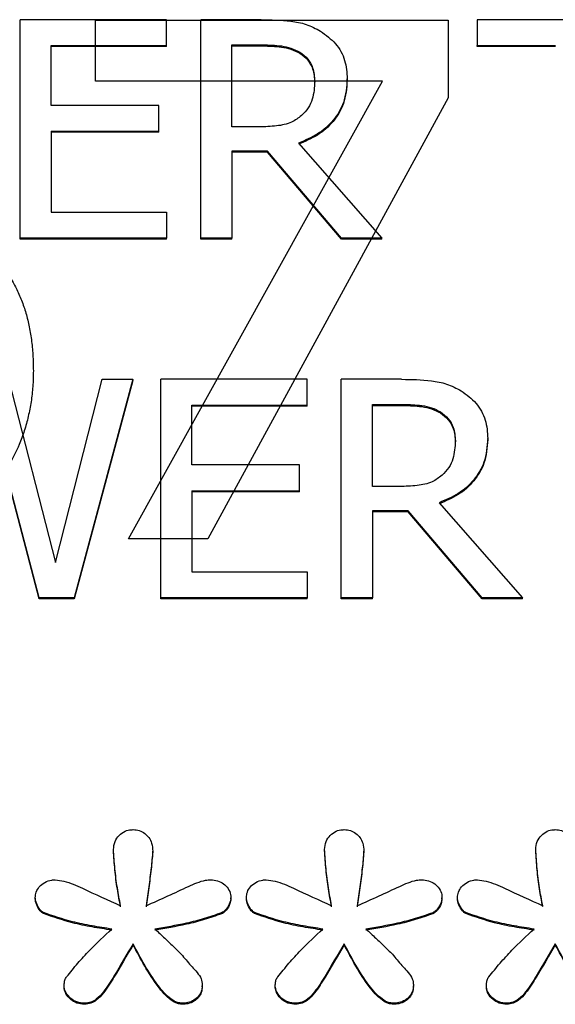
# Model space of a CAD drawing. Header units: inches. Extents: x 0.6 to 16.3, y 0.2 to 11.5.
# Tile 14 of 35: x 4.73 to 4.852, y 7.226 to 7.45. Entities that reach past the tile are written whole.
import ezdxf

# ---------------------------------------------------------------- set-up
doc = ezdxf.new("R2010")
doc.units = ezdxf.units.IN
doc.header["$MEASUREMENT"] = 0

msp = doc.modelspace()

# ---------------------------------------------------------------- linework, layer by layer
at = {"color": 7, "linetype": 'Continuous', "lineweight": 25}
for p, q in [((4.76372, 7.45042), (4.73035, 7.45042)), ((4.73035, 7.40063), (4.73035, 7.45042)), ((4.74752, 7.4503), (4.82789, 7.4503)), ((4.74752, 7.43641), (4.74752, 7.4503)), ((4.76372, 7.44453), (4.76372, 7.45042)), ((4.7715, 7.40063), (4.7715, 7.45042)), ((4.78524, 7.45042), (4.7715, 7.45042)), ((4.82789, 7.4503), (4.82789, 7.43258)), ((4.83447, 7.45042), (4.83447, 7.44453)), ((4.87734, 7.45042), (4.83447, 7.45042)), ((4.73744, 7.43089), (4.73744, 7.44453)), ((4.73744, 7.44453), (4.76372, 7.44453)), ((4.76372, 7.44429), (4.73744, 7.44429)), ((4.76372, 7.44429), (4.76372, 7.44453)), ((4.77859, 7.44469), (4.78563, 7.44469)), ((4.77859, 7.42596), (4.77859, 7.44469)), ((4.77859, 7.44445), (4.78563, 7.44445)), ((4.78563, 7.44469), (4.78563, 7.44445)), ((4.83447, 7.44453), (4.85236, 7.44453)), ((4.83447, 7.44429), (4.83447, 7.44453)), ((4.85236, 7.44429), (4.83447, 7.44429)), ((4.7941, 7.44299), (4.7941, 7.44275)), ((4.80486, 7.43666), (4.80486, 7.4369)), ((4.8129, 7.43641), (4.74752, 7.43641)), ((4.75501, 7.33205), (4.8129, 7.43641)), ((4.79747, 7.43614), (4.79747, 7.43637)), ((4.82789, 7.43258), (4.77308, 7.33205)), ((4.76195, 7.43089), (4.73744, 7.43089)), ((4.76195, 7.425), (4.76195, 7.43089)), ((4.78481, 7.42596), (4.77859, 7.42596)), ((4.73744, 7.425), (4.76195, 7.425)), ((4.73744, 7.425), (4.73744, 7.40652)), ((4.76195, 7.42476), (4.73744, 7.42476)), ((4.76195, 7.42476), (4.76195, 7.425)), ((4.7938, 7.42229), (4.81277, 7.40063)), ((4.78671, 7.42044), (4.77859, 7.42044)), ((4.77859, 7.42044), (4.77859, 7.40063)), ((4.78671, 7.4202), (4.77859, 7.4202)), ((4.78671, 7.4202), (4.78671, 7.42044)), ((4.80357, 7.40063), (4.78671, 7.42044)), ((4.80357, 7.40039), (4.78671, 7.4202)), ((4.73744, 7.40652), (4.76372, 7.40652)), ((4.76372, 7.40652), (4.76372, 7.40063)), ((4.73035, 7.40039), (4.73035, 7.40063)), ((4.76372, 7.40063), (4.73035, 7.40063)), ((4.76372, 7.40039), (4.76372, 7.40063)), ((4.77859, 7.40063), (4.7715, 7.40063)), ((4.7715, 7.40039), (4.7715, 7.40063)), ((4.77859, 7.40039), (4.77859, 7.40063)), ((4.80357, 7.40039), (4.80357, 7.40063)), ((4.81277, 7.40063), (4.80357, 7.40063)), ((4.81277, 7.40039), (4.81277, 7.40063)), ((4.76372, 7.40039), (4.73035, 7.40039)), ((4.77859, 7.40039), (4.7715, 7.40039)), ((4.81277, 7.40039), (4.80357, 7.40039)), ((4.72767, 7.36844), (4.73839, 7.32668)), ((4.73839, 7.32668), (4.74907, 7.36844)), ((4.75602, 7.36844), (4.74263, 7.31865)), ((4.75602, 7.3682), (4.74263, 7.31841)), ((4.74907, 7.36844), (4.75602, 7.36844)), ((4.75602, 7.3682), (4.75602, 7.36844)), ((4.76238, 7.31865), (4.76238, 7.36844)), ((4.79574, 7.36844), (4.76238, 7.36844)), ((4.79574, 7.36255), (4.79574, 7.36844)), ((4.80352, 7.31865), (4.80352, 7.36844)), ((4.81727, 7.36844), (4.80352, 7.36844)), ((4.76947, 7.34891), (4.76947, 7.36255)), ((4.76947, 7.36255), (4.79574, 7.36255)), ((4.79574, 7.36231), (4.79574, 7.36255)), ((4.81061, 7.36271), (4.81766, 7.36271)), ((4.81061, 7.34398), (4.81061, 7.36271)), ((4.81061, 7.36247), (4.81766, 7.36247)), ((4.81766, 7.36271), (4.81766, 7.36247)), ((4.79574, 7.36231), (4.76947, 7.36231)), ((4.82613, 7.36101), (4.82613, 7.36077)), ((4.73467, 7.31865), (4.72383, 7.35996)), ((4.73467, 7.31841), (4.72383, 7.35972)), ((4.8295, 7.35416), (4.8295, 7.3544)), ((4.83689, 7.35468), (4.83689, 7.35492)), ((4.79397, 7.34891), (4.76947, 7.34891)), ((4.79397, 7.34302), (4.79397, 7.34891)), ((4.76947, 7.34302), (4.79397, 7.34302)), ((4.76947, 7.34302), (4.76947, 7.32454)), ((4.79397, 7.34278), (4.76947, 7.34278)), ((4.79397, 7.34278), (4.79397, 7.34302)), ((4.81683, 7.34398), (4.81061, 7.34398)), ((4.82582, 7.34031), (4.8448, 7.31865)), ((4.81874, 7.33846), (4.81061, 7.33846)), ((4.81061, 7.33846), (4.81061, 7.31865)), ((4.81874, 7.33822), (4.81061, 7.33822)), ((4.83559, 7.31865), (4.81874, 7.33846)), ((4.81874, 7.33822), (4.81874, 7.33846)), ((4.83559, 7.31841), (4.81874, 7.33822)), ((4.77308, 7.33205), (4.75501, 7.33205)), ((4.76947, 7.32454), (4.79574, 7.32454)), ((4.79574, 7.32454), (4.79574, 7.31865)), ((4.73467, 7.31841), (4.73467, 7.31865)), ((4.74263, 7.31865), (4.73467, 7.31865)), ((4.74263, 7.31841), (4.73467, 7.31841)), ((4.74263, 7.31841), (4.74263, 7.31865)), ((4.79574, 7.31865), (4.76238, 7.31865)), ((4.76238, 7.31841), (4.76238, 7.31865)), ((4.79574, 7.31841), (4.76238, 7.31841)), ((4.79574, 7.31841), (4.79574, 7.31865)), ((4.81061, 7.31865), (4.80352, 7.31865)), ((4.80352, 7.31841), (4.80352, 7.31865)), ((4.81061, 7.31841), (4.80352, 7.31841)), ((4.81061, 7.31841), (4.81061, 7.31865)), ((4.8448, 7.31865), (4.83559, 7.31865)), ((4.83559, 7.31841), (4.83559, 7.31865)), ((4.8448, 7.31841), (4.83559, 7.31841)), ((4.8448, 7.31841), (4.8448, 7.31865)), ((4.75161, 7.26101), (4.75161, 7.26125)), ((4.76055, 7.26066), (4.76055, 7.2609)), ((4.79971, 7.26101), (4.79971, 7.26125)), ((4.80865, 7.26066), (4.80865, 7.2609)), ((4.84781, 7.26101), (4.84781, 7.26125)), ((4.7338, 7.25), (4.7338, 7.25024)), ((4.77836, 7.25), (4.77836, 7.25024)), ((4.7819, 7.25), (4.7819, 7.25024)), ((4.82646, 7.25), (4.82646, 7.25024)), ((4.83, 7.25), (4.83, 7.25024)), ((4.73566, 7.24664), (4.73566, 7.24688)), ((4.77625, 7.24658), (4.77625, 7.24682)), ((4.78376, 7.24664), (4.78376, 7.24688)), ((4.82435, 7.24658), (4.82435, 7.24682)), ((4.83186, 7.24664), (4.83186, 7.24688)), ((4.75608, 7.23951), (4.75608, 7.23975)), ((4.80418, 7.23951), (4.80418, 7.23975)), ((4.85228, 7.23951), (4.85228, 7.23975)), ((4.74038, 7.22995), (4.74038, 7.23019)), ((4.77184, 7.22995), (4.77184, 7.23019)), ((4.78847, 7.22995), (4.78847, 7.23019)), ((4.81994, 7.22995), (4.81994, 7.23019)), ((4.83657, 7.22995), (4.83657, 7.23019)), ((4.74503, 7.22595), (4.74503, 7.22619)), ((4.76725, 7.22595), (4.76725, 7.22619)), ((4.79313, 7.22595), (4.79313, 7.22619)), ((4.81535, 7.22595), (4.81535, 7.22619)), ((4.84123, 7.22595), (4.84123, 7.22619))]:
    msp.add_line(p, q, dxfattribs=at)
for points, knots in [([(4.78524, 7.45042), (4.78751, 7.45038), (4.79095, 7.45033), (4.79561, 7.44949), (4.79773, 7.44837), (4.79881, 7.44779)], [0, 0, 0, 0, 0.483407, 0.735045, 1, 1, 1, 1]), ([(4.79881, 7.44779), (4.80002, 7.44691), (4.80243, 7.44514), (4.8046, 7.44119), (4.80477, 7.43833), (4.80486, 7.4369)], [0, 0, 0, 0, 0.332483, 0.66621, 1, 1, 1, 1]), ([(4.78563, 7.44469), (4.78705, 7.44465), (4.7892, 7.4446), (4.79209, 7.44402), (4.79342, 7.44334), (4.7941, 7.44299)], [0, 0, 0, 0, 0.483708, 0.736482, 1, 1, 1, 1]), ([(4.78563, 7.44445), (4.78705, 7.44441), (4.7892, 7.44436), (4.79209, 7.44378), (4.79342, 7.4431), (4.7941, 7.44275)], [0, 0, 0, 0, 0.483708, 0.736482, 1, 1, 1, 1]), ([(4.7941, 7.44299), (4.79474, 7.44251), (4.79601, 7.44155), (4.79725, 7.43919), (4.79739, 7.4374), (4.79747, 7.43637)], [0, 0, 0, 0, 0.298018, 0.596766, 1, 1, 1, 1]), ([(4.7941, 7.44275), (4.79474, 7.44227), (4.79601, 7.44131), (4.79725, 7.43895), (4.79739, 7.43716), (4.79747, 7.43614)], [0, 0, 0, 0, 0.2980179, 0.5967661, 1, 1, 1, 1]), ([(4.80486, 7.4369), (4.80472, 7.43507), (4.80446, 7.43169), (4.80185, 7.42734), (4.79825, 7.42415), (4.79528, 7.42291), (4.7938, 7.42229)], [0, 0, 0, 0, 0.284906, 0.524908, 0.763987, 1, 1, 1, 1]), ([(4.80486, 7.43666), (4.80472, 7.43483), (4.80446, 7.43146), (4.80185, 7.4271), (4.79825, 7.42391), (4.79528, 7.42267), (4.7938, 7.42205)], [0, 0, 0, 0, 0.284906, 0.524908, 0.763987, 1, 1, 1, 1]), ([(4.79747, 7.43637), (4.79739, 7.43499), (4.79725, 7.4329), (4.79606, 7.43022), (4.795, 7.42912), (4.79445, 7.42855)], [0, 0, 0, 0, 0.481916, 0.732223, 1, 1, 1, 1]), ([(4.79445, 7.42855), (4.79372, 7.428), (4.79208, 7.42674), (4.78862, 7.4261), (4.78613, 7.42601), (4.78481, 7.42596)], [0, 0, 0, 0, 0.269382, 0.612222, 1, 1, 1, 1]), ([(4.7196, 7.40057), (4.72041, 7.39997), (4.72202, 7.39878), (4.72418, 7.39673), (4.72612, 7.39452), (4.72783, 7.39213), (4.72931, 7.38955), (4.73056, 7.38679), (4.73159, 7.38386), (4.73238, 7.38074), (4.73294, 7.37745), (4.73329, 7.37397), (4.73333, 7.3716), (4.73335, 7.37038)], [0, 0, 0, 0, 0.084833, 0.168632, 0.252186, 0.336291, 0.421728, 0.509241, 0.599523, 0.693207, 0.790858, 0.892977, 1, 1, 1, 1]), ([(4.73335, 7.37038), (4.73333, 7.36919), (4.73328, 7.36682), (4.73288, 7.36334), (4.73224, 7.35997), (4.73133, 7.3567), (4.72993, 7.35291), (4.72787, 7.34875), (4.725, 7.34437), (4.72262, 7.34189), (4.72145, 7.34068)], [0, 0, 0, 0, 0.110455, 0.217985, 0.323143, 0.426522, 0.528747, 0.693176, 0.849307, 1, 1, 1, 1]), ([(4.81727, 7.36844), (4.81953, 7.3684), (4.82298, 7.36835), (4.82763, 7.36751), (4.82975, 7.36639), (4.83084, 7.36581)], [0, 0, 0, 0, 0.483407, 0.735045, 1, 1, 1, 1]), ([(4.83084, 7.36581), (4.83204, 7.36493), (4.83446, 7.36316), (4.83662, 7.35921), (4.8368, 7.35635), (4.83689, 7.35492)], [0, 0, 0, 0, 0.332483, 0.66621, 1, 1, 1, 1]), ([(4.81766, 7.36271), (4.81907, 7.36267), (4.82123, 7.36262), (4.82412, 7.36204), (4.82545, 7.36136), (4.82613, 7.36101)], [0, 0, 0, 0, 0.483708, 0.736482, 1, 1, 1, 1]), ([(4.81766, 7.36247), (4.81907, 7.36243), (4.82123, 7.36238), (4.82412, 7.3618), (4.82545, 7.36112), (4.82613, 7.36077)], [0, 0, 0, 0, 0.483708, 0.736482, 1, 1, 1, 1]), ([(4.82613, 7.36101), (4.82676, 7.36053), (4.82804, 7.35957), (4.82928, 7.35721), (4.82942, 7.35542), (4.8295, 7.3544)], [0, 0, 0, 0, 0.298018, 0.596766, 1, 1, 1, 1]), ([(4.82613, 7.36077), (4.82676, 7.36029), (4.82804, 7.35933), (4.82928, 7.35697), (4.82942, 7.35518), (4.8295, 7.35416)], [0, 0, 0, 0, 0.298018, 0.596766, 1, 1, 1, 1]), ([(4.83689, 7.35492), (4.83675, 7.35309), (4.83649, 7.34971), (4.83388, 7.34536), (4.83028, 7.34217), (4.8273, 7.34093), (4.82582, 7.34031)], [0, 0, 0, 0, 0.284906, 0.524908, 0.763987, 1, 1, 1, 1]), ([(4.83689, 7.35468), (4.83675, 7.35285), (4.83649, 7.34948), (4.83388, 7.34513), (4.83028, 7.34193), (4.8273, 7.34069), (4.82582, 7.34007)], [0, 0, 0, 0, 0.284906, 0.524908, 0.763987, 1, 1, 1, 1]), ([(4.8295, 7.3544), (4.82941, 7.35302), (4.82928, 7.35092), (4.82809, 7.34824), (4.82702, 7.34714), (4.82647, 7.34657)], [0, 0, 0, 0, 0.481916, 0.732223, 1, 1, 1, 1]), ([(4.82647, 7.34657), (4.82575, 7.34602), (4.82411, 7.34476), (4.82064, 7.34412), (4.81816, 7.34403), (4.81683, 7.34398)], [0, 0, 0, 0, 0.269382, 0.612222, 1, 1, 1, 1]), ([(4.75161, 7.26125), (4.75167, 7.26187), (4.7518, 7.26305), (4.75282, 7.26451), (4.75413, 7.26547), (4.75531, 7.26575), (4.75593, 7.26576), (4.75608, 7.26577)], [0, 0, 0, 0, 0.271807, 0.514058, 0.744023, 0.940774, 1, 1, 1, 1]), ([(4.75608, 7.26577), (4.75656, 7.26573), (4.75752, 7.26566), (4.75877, 7.26497), (4.75975, 7.26397), (4.76044, 7.26258), (4.76051, 7.2615), (4.76055, 7.2609)], [0, 0, 0, 0, 0.186727, 0.374343, 0.549017, 0.751938, 1, 1, 1, 1]), ([(4.79971, 7.26125), (4.79977, 7.26187), (4.7999, 7.26305), (4.80092, 7.26451), (4.80223, 7.26547), (4.80341, 7.26575), (4.80403, 7.26576), (4.80418, 7.26577)], [0, 0, 0, 0, 0.271807, 0.514058, 0.744023, 0.940774, 1, 1, 1, 1]), ([(4.80418, 7.26577), (4.80466, 7.26573), (4.80562, 7.26566), (4.80687, 7.26497), (4.80785, 7.26397), (4.80854, 7.26258), (4.80861, 7.2615), (4.80865, 7.2609)], [0, 0, 0, 0, 0.186727, 0.374343, 0.549017, 0.751938, 1, 1, 1, 1]), ([(4.84781, 7.26125), (4.84787, 7.26187), (4.848, 7.26305), (4.84902, 7.26451), (4.85033, 7.26547), (4.85151, 7.26575), (4.85213, 7.26576), (4.85228, 7.26577)], [0, 0, 0, 0, 0.271807, 0.514058, 0.744023, 0.940774, 1, 1, 1, 1]), ([(4.85228, 7.26577), (4.85276, 7.26573), (4.85372, 7.26566), (4.85497, 7.26497), (4.85595, 7.26397), (4.85664, 7.26258), (4.85671, 7.2615), (4.85674, 7.2609)], [0, 0, 0, 0, 0.186727, 0.374343, 0.549017, 0.751938, 1, 1, 1, 1]), ([(4.75322, 7.24844), (4.75296, 7.24979), (4.75243, 7.25258), (4.7519, 7.25686), (4.75171, 7.25978), (4.75161, 7.26125)], [0, 0, 0, 0, 0.318539, 0.658914, 1, 1, 1, 1]), ([(4.75322, 7.2482), (4.75296, 7.24955), (4.75243, 7.25234), (4.7519, 7.25662), (4.75171, 7.25954), (4.75161, 7.26101)], [0, 0, 0, 0, 0.318539, 0.658914, 1, 1, 1, 1]), ([(4.76055, 7.2609), (4.76044, 7.25961), (4.76022, 7.25688), (4.75963, 7.25274), (4.75925, 7.24987), (4.75906, 7.24844)], [0, 0, 0, 0, 0.30923, 0.654607, 1, 1, 1, 1]), ([(4.76055, 7.26066), (4.76044, 7.25937), (4.76022, 7.25664), (4.75963, 7.2525), (4.75925, 7.24964), (4.75906, 7.2482)], [0, 0, 0, 0, 0.30923, 0.654607, 1, 1, 1, 1]), ([(4.80132, 7.24844), (4.80106, 7.24979), (4.80053, 7.25258), (4.8, 7.25686), (4.79981, 7.25978), (4.79971, 7.26125)], [0, 0, 0, 0, 0.318539, 0.658914, 1, 1, 1, 1]), ([(4.80132, 7.2482), (4.80106, 7.24955), (4.80053, 7.25234), (4.8, 7.25662), (4.79981, 7.25954), (4.79971, 7.26101)], [0, 0, 0, 0, 0.318539, 0.658914, 1, 1, 1, 1]), ([(4.80865, 7.2609), (4.80854, 7.25961), (4.80832, 7.25688), (4.80773, 7.25274), (4.80735, 7.24987), (4.80716, 7.24844)], [0, 0, 0, 0, 0.30923, 0.654607, 1, 1, 1, 1]), ([(4.80865, 7.26066), (4.80854, 7.25937), (4.80832, 7.25664), (4.80773, 7.2525), (4.80735, 7.24964), (4.80716, 7.2482)], [0, 0, 0, 0, 0.30923, 0.654607, 1, 1, 1, 1]), ([(4.84942, 7.24844), (4.84916, 7.24979), (4.84862, 7.25258), (4.8481, 7.25686), (4.8479, 7.25978), (4.84781, 7.26125)], [0, 0, 0, 0, 0.318539, 0.658914, 1, 1, 1, 1]), ([(4.84942, 7.2482), (4.84916, 7.24955), (4.84862, 7.25234), (4.8481, 7.25662), (4.8479, 7.25954), (4.84781, 7.26101)], [0, 0, 0, 0, 0.318539, 0.658914, 1, 1, 1, 1]), ([(4.7338, 7.25024), (4.73384, 7.25068), (4.73392, 7.25158), (4.7347, 7.25283), (4.73592, 7.25382), (4.73724, 7.2543), (4.73806, 7.25434), (4.73833, 7.25435)], [0, 0, 0, 0, 0.20353, 0.407885, 0.647226, 0.885316, 1, 1, 1, 1]), ([(4.73833, 7.25435), (4.739, 7.25426), (4.74118, 7.25398), (4.74607, 7.25165), (4.75033, 7.24974), (4.75322, 7.24844)], [0, 0, 0, 0, 0.124093, 0.404933, 1, 1, 1, 1]), ([(4.75906, 7.24844), (4.76072, 7.24918), (4.76396, 7.25062), (4.76837, 7.25268), (4.7716, 7.25416), (4.77337, 7.25432), (4.77377, 7.25435)], [0, 0, 0, 0, 0.342904, 0.668758, 0.926008, 1, 1, 1, 1]), ([(4.77377, 7.25435), (4.77429, 7.25431), (4.77535, 7.25422), (4.77674, 7.25346), (4.77782, 7.25238), (4.77831, 7.25121), (4.77835, 7.25048), (4.77836, 7.25024)], [0, 0, 0, 0, 0.223546, 0.447736, 0.666173, 0.889996, 1, 1, 1, 1]), ([(4.7819, 7.25024), (4.78194, 7.25068), (4.78201, 7.25158), (4.7828, 7.25283), (4.78401, 7.25382), (4.78534, 7.2543), (4.78616, 7.25434), (4.78643, 7.25435)], [0, 0, 0, 0, 0.20353, 0.407885, 0.647226, 0.885316, 1, 1, 1, 1]), ([(4.78643, 7.25435), (4.7871, 7.25426), (4.78928, 7.25398), (4.79417, 7.25165), (4.79843, 7.24974), (4.80132, 7.24844)], [0, 0, 0, 0, 0.124093, 0.404933, 1, 1, 1, 1]), ([(4.80716, 7.24844), (4.80882, 7.24918), (4.81206, 7.25062), (4.81647, 7.25268), (4.8197, 7.25416), (4.82147, 7.25432), (4.82187, 7.25435)], [0, 0, 0, 0, 0.342904, 0.668758, 0.926008, 1, 1, 1, 1]), ([(4.82187, 7.25435), (4.82239, 7.25431), (4.82345, 7.25422), (4.82484, 7.25346), (4.82592, 7.25238), (4.82641, 7.25121), (4.82645, 7.25048), (4.82646, 7.25024)], [0, 0, 0, 0, 0.223546, 0.447736, 0.666173, 0.889996, 1, 1, 1, 1]), ([(4.83, 7.25024), (4.83003, 7.25068), (4.83011, 7.25158), (4.8309, 7.25283), (4.83211, 7.25382), (4.83344, 7.2543), (4.83426, 7.25434), (4.83453, 7.25435)], [0, 0, 0, 0, 0.20353, 0.407885, 0.647226, 0.885316, 1, 1, 1, 1]), ([(4.83453, 7.25435), (4.83519, 7.25426), (4.83738, 7.25398), (4.84227, 7.25165), (4.84653, 7.24974), (4.84942, 7.24844)], [0, 0, 0, 0, 0.124093, 0.404933, 1, 1, 1, 1]), ([(4.73566, 7.24688), (4.73549, 7.24699), (4.73488, 7.2474), (4.73425, 7.24852), (4.73381, 7.24956), (4.7338, 7.25017), (4.7338, 7.25024)], [0, 0, 0, 0, 0.151625, 0.530973, 0.949184, 1, 1, 1, 1]), ([(4.77836, 7.25024), (4.77831, 7.24987), (4.7782, 7.24893), (4.77751, 7.24786), (4.7768, 7.24709), (4.77639, 7.24689), (4.77625, 7.24682)], [0, 0, 0, 0, 0.269353, 0.685116, 0.88843, 1, 1, 1, 1]), ([(4.78376, 7.24688), (4.78359, 7.24699), (4.78298, 7.2474), (4.78235, 7.24852), (4.78191, 7.24956), (4.7819, 7.25017), (4.7819, 7.25024)], [0, 0, 0, 0, 0.151625, 0.530973, 0.949184, 1, 1, 1, 1]), ([(4.82646, 7.25024), (4.82641, 7.24987), (4.8263, 7.24893), (4.82561, 7.24786), (4.8249, 7.24709), (4.82449, 7.24689), (4.82435, 7.24682)], [0, 0, 0, 0, 0.269353, 0.685116, 0.88843, 1, 1, 1, 1]), ([(4.83186, 7.24688), (4.83168, 7.24699), (4.83108, 7.2474), (4.83045, 7.24852), (4.83001, 7.24956), (4.83, 7.25017), (4.83, 7.25024)], [0, 0, 0, 0, 0.151625, 0.530973, 0.949184, 1, 1, 1, 1]), ([(4.73566, 7.24664), (4.73549, 7.24675), (4.73488, 7.24716), (4.73425, 7.24828), (4.73381, 7.24932), (4.7338, 7.24993), (4.7338, 7.25)], [0, 0, 0, 0, 0.151625, 0.530973, 0.949184, 1, 1, 1, 1]), ([(4.77836, 7.25), (4.77831, 7.24963), (4.7782, 7.24869), (4.77751, 7.24762), (4.7768, 7.24685), (4.77639, 7.24665), (4.77625, 7.24658)], [0, 0, 0, 0, 0.269353, 0.685116, 0.88843, 1, 1, 1, 1]), ([(4.78376, 7.24664), (4.78359, 7.24675), (4.78298, 7.24716), (4.78235, 7.24828), (4.78191, 7.24932), (4.7819, 7.24993), (4.7819, 7.25)], [0, 0, 0, 0, 0.151625, 0.530973, 0.949184, 1, 1, 1, 1]), ([(4.82646, 7.25), (4.82641, 7.24963), (4.8263, 7.24869), (4.82561, 7.24762), (4.8249, 7.24685), (4.82449, 7.24665), (4.82435, 7.24658)], [0, 0, 0, 0, 0.269353, 0.685116, 0.88843, 1, 1, 1, 1]), ([(4.83186, 7.24664), (4.83168, 7.24675), (4.83108, 7.24716), (4.83045, 7.24828), (4.83001, 7.24932), (4.83, 7.24993), (4.83, 7.25)], [0, 0, 0, 0, 0.151625, 0.530973, 0.949184, 1, 1, 1, 1]), ([(4.75124, 7.24311), (4.74973, 7.24334), (4.74671, 7.2438), (4.74145, 7.24486), (4.73784, 7.24612), (4.73566, 7.24688)], [0, 0, 0, 0, 0.28412, 0.568312, 1, 1, 1, 1]), ([(4.75124, 7.24287), (4.74973, 7.2431), (4.74671, 7.24356), (4.74145, 7.24462), (4.73784, 7.24588), (4.73566, 7.24664)], [0, 0, 0, 0, 0.28412, 0.568312, 1, 1, 1, 1]), ([(4.77625, 7.24682), (4.77493, 7.24636), (4.7723, 7.24545), (4.76724, 7.24413), (4.76345, 7.24351), (4.76104, 7.24311)], [0, 0, 0, 0, 0.267179, 0.534328, 1, 1, 1, 1]), ([(4.77625, 7.24658), (4.77493, 7.24613), (4.7723, 7.24521), (4.76724, 7.24389), (4.76345, 7.24327), (4.76104, 7.24287)], [0, 0, 0, 0, 0.267179, 0.534328, 1, 1, 1, 1]), ([(4.79934, 7.24311), (4.79783, 7.24334), (4.79481, 7.2438), (4.78955, 7.24486), (4.78594, 7.24612), (4.78376, 7.24688)], [0, 0, 0, 0, 0.28412, 0.568312, 1, 1, 1, 1]), ([(4.79934, 7.24287), (4.79783, 7.2431), (4.79481, 7.24356), (4.78955, 7.24462), (4.78594, 7.24588), (4.78376, 7.24664)], [0, 0, 0, 0, 0.28412, 0.568312, 1, 1, 1, 1]), ([(4.82435, 7.24682), (4.82303, 7.24636), (4.8204, 7.24545), (4.81534, 7.24413), (4.81155, 7.24351), (4.80914, 7.24311)], [0, 0, 0, 0, 0.267179, 0.534328, 1, 1, 1, 1]), ([(4.82435, 7.24658), (4.82303, 7.24613), (4.8204, 7.24521), (4.81534, 7.24389), (4.81155, 7.24327), (4.80914, 7.24287)], [0, 0, 0, 0, 0.267179, 0.534328, 1, 1, 1, 1]), ([(4.84744, 7.24311), (4.84593, 7.24334), (4.84291, 7.2438), (4.83765, 7.24486), (4.83404, 7.24612), (4.83186, 7.24688)], [0, 0, 0, 0, 0.28412, 0.568312, 1, 1, 1, 1]), ([(4.84744, 7.24287), (4.84593, 7.2431), (4.84291, 7.24356), (4.83765, 7.24462), (4.83404, 7.24588), (4.83186, 7.24664)], [0, 0, 0, 0, 0.28412, 0.568312, 1, 1, 1, 1]), ([(4.74093, 7.23222), (4.74178, 7.23325), (4.74346, 7.23532), (4.74681, 7.23903), (4.74952, 7.24153), (4.75124, 7.24311)], [0, 0, 0, 0, 0.267688, 0.5353897, 1, 1, 1, 1]), ([(4.76104, 7.24311), (4.7618, 7.24242), (4.7632, 7.24113), (4.76518, 7.2392), (4.76644, 7.23798), (4.76706, 7.23738)], [0, 0, 0, 0, 0.369998, 0.684996, 1, 1, 1, 1]), ([(4.78903, 7.23222), (4.78987, 7.23325), (4.79156, 7.23532), (4.79491, 7.23903), (4.79762, 7.24153), (4.79934, 7.24311)], [0, 0, 0, 0, 0.267688, 0.53539, 1, 1, 1, 1]), ([(4.80914, 7.24311), (4.8099, 7.24242), (4.8113, 7.24113), (4.81328, 7.2392), (4.81454, 7.23798), (4.81516, 7.23738)], [0, 0, 0, 0, 0.369998, 0.684996, 1, 1, 1, 1]), ([(4.83713, 7.23222), (4.83797, 7.23325), (4.83966, 7.23532), (4.84301, 7.23903), (4.84572, 7.24153), (4.84744, 7.24311)], [0, 0, 0, 0, 0.267688, 0.53539, 1, 1, 1, 1]), ([(4.75608, 7.23975), (4.75463, 7.23729), (4.75246, 7.2336), (4.74982, 7.22927), (4.74802, 7.22726), (4.7465, 7.22633), (4.74553, 7.22624), (4.74503, 7.22619)], [0, 0, 0, 0, 0.478328, 0.718723, 0.846443, 0.921838, 1, 1, 1, 1]), ([(4.75608, 7.23951), (4.75463, 7.23705), (4.75246, 7.23336), (4.74982, 7.22903), (4.74802, 7.22702), (4.7465, 7.2261), (4.74553, 7.226), (4.74503, 7.22595)], [0, 0, 0, 0, 0.478328, 0.718723, 0.846443, 0.921838, 1, 1, 1, 1]), ([(4.76725, 7.22619), (4.76688, 7.22624), (4.76598, 7.22634), (4.76391, 7.22762), (4.76019, 7.23198), (4.7578, 7.23649), (4.75608, 7.23975)], [0, 0, 0, 0, 0.057926, 0.144185, 0.382989, 1, 1, 1, 1]), ([(4.76725, 7.22595), (4.76688, 7.226), (4.76598, 7.22611), (4.76391, 7.22738), (4.76019, 7.23174), (4.7578, 7.23626), (4.75608, 7.23951)], [0, 0, 0, 0, 0.057926, 0.144185, 0.382989, 1, 1, 1, 1]), ([(4.80418, 7.23975), (4.80273, 7.23729), (4.80056, 7.2336), (4.79792, 7.22927), (4.79612, 7.22726), (4.7946, 7.22633), (4.79362, 7.22624), (4.79313, 7.22619)], [0, 0, 0, 0, 0.478328, 0.718723, 0.846443, 0.921838, 1, 1, 1, 1]), ([(4.80418, 7.23951), (4.80273, 7.23705), (4.80056, 7.23336), (4.79792, 7.22903), (4.79612, 7.22702), (4.7946, 7.2261), (4.79362, 7.226), (4.79313, 7.22595)], [0, 0, 0, 0, 0.478328, 0.718723, 0.846443, 0.921838, 1, 1, 1, 1]), ([(4.81535, 7.22619), (4.81498, 7.22624), (4.81408, 7.22634), (4.81201, 7.22762), (4.80829, 7.23198), (4.8059, 7.23649), (4.80418, 7.23975)], [0, 0, 0, 0, 0.057926, 0.144185, 0.382989, 1, 1, 1, 1]), ([(4.81535, 7.22595), (4.81498, 7.226), (4.81408, 7.22611), (4.81201, 7.22738), (4.80829, 7.23174), (4.8059, 7.23626), (4.80418, 7.23951)], [0, 0, 0, 0, 0.057926, 0.144185, 0.382989, 1, 1, 1, 1]), ([(4.85228, 7.23975), (4.85083, 7.23729), (4.84866, 7.2336), (4.84602, 7.22927), (4.84422, 7.22726), (4.8427, 7.22633), (4.84172, 7.22624), (4.84123, 7.22619)], [0, 0, 0, 0, 0.4783277, 0.7187231, 0.8464425, 0.9218381, 1, 1, 1, 1]), ([(4.85228, 7.23951), (4.85083, 7.23705), (4.84866, 7.23336), (4.84602, 7.22903), (4.84422, 7.22702), (4.8427, 7.2261), (4.84172, 7.226), (4.84123, 7.22595)], [0, 0, 0, 0, 0.478328, 0.718723, 0.846443, 0.921838, 1, 1, 1, 1]), ([(4.86345, 7.22619), (4.86308, 7.22624), (4.86218, 7.22634), (4.86011, 7.22762), (4.85639, 7.23198), (4.854, 7.23649), (4.85228, 7.23975)], [0, 0, 0, 0, 0.057926, 0.144185, 0.382989, 1, 1, 1, 1]), ([(4.86345, 7.22595), (4.86308, 7.226), (4.86218, 7.22611), (4.86011, 7.22738), (4.85639, 7.23174), (4.854, 7.23626), (4.85228, 7.23951)], [0, 0, 0, 0, 0.057926, 0.144185, 0.382989, 1, 1, 1, 1]), ([(4.76706, 7.23738), (4.76778, 7.23651), (4.76885, 7.23522), (4.77039, 7.23353), (4.77147, 7.23226), (4.77182, 7.23102), (4.77184, 7.23037), (4.77184, 7.23019)], [0, 0, 0, 0, 0.3791659, 0.5683398, 0.7718971, 0.9391199, 1, 1, 1, 1]), ([(4.81516, 7.23738), (4.81588, 7.23651), (4.81695, 7.23522), (4.81849, 7.23353), (4.81957, 7.23226), (4.81992, 7.23102), (4.81994, 7.23037), (4.81994, 7.23019)], [0, 0, 0, 0, 0.379166, 0.56834, 0.771897, 0.93912, 1, 1, 1, 1]), ([(4.74038, 7.23019), (4.74039, 7.23047), (4.74041, 7.23104), (4.7406, 7.23174), (4.74085, 7.2321), (4.74093, 7.23222)], [0, 0, 0, 0, 0.3988802, 0.7998773, 1, 1, 1, 1]), ([(4.78847, 7.23019), (4.78849, 7.23047), (4.78851, 7.23104), (4.7887, 7.23174), (4.78895, 7.2321), (4.78903, 7.23222)], [0, 0, 0, 0, 0.39888, 0.799877, 1, 1, 1, 1]), ([(4.83657, 7.23019), (4.83659, 7.23047), (4.83661, 7.23104), (4.8368, 7.23174), (4.83705, 7.2321), (4.83713, 7.23222)], [0, 0, 0, 0, 0.39888, 0.799877, 1, 1, 1, 1]), ([(4.74503, 7.22619), (4.74442, 7.22624), (4.74327, 7.22634), (4.74178, 7.22728), (4.7408, 7.22844), (4.74041, 7.2295), (4.74038, 7.23004), (4.74038, 7.23019)], [0, 0, 0, 0, 0.258673, 0.491938, 0.752323, 0.929194, 1, 1, 1, 1]), ([(4.74503, 7.22595), (4.74442, 7.22601), (4.74327, 7.2261), (4.74178, 7.22705), (4.7408, 7.2282), (4.74041, 7.22926), (4.74038, 7.2298), (4.74038, 7.22995)], [0, 0, 0, 0, 0.258673, 0.491938, 0.752323, 0.929194, 1, 1, 1, 1]), ([(4.77184, 7.23019), (4.7718, 7.22976), (4.77172, 7.22889), (4.771, 7.22774), (4.76996, 7.22681), (4.76863, 7.22627), (4.76769, 7.22622), (4.76725, 7.22619)], [0, 0, 0, 0, 0.198437, 0.397311, 0.595096, 0.812023, 1, 1, 1, 1]), ([(4.77184, 7.22995), (4.7718, 7.22952), (4.77172, 7.22865), (4.771, 7.2275), (4.76996, 7.22657), (4.76863, 7.22603), (4.76769, 7.22598), (4.76725, 7.22595)], [0, 0, 0, 0, 0.198437, 0.397311, 0.595096, 0.812023, 1, 1, 1, 1]), ([(4.79313, 7.22619), (4.79252, 7.22624), (4.79137, 7.22634), (4.78988, 7.22728), (4.7889, 7.22844), (4.78851, 7.2295), (4.78848, 7.23004), (4.78847, 7.23019)], [0, 0, 0, 0, 0.258673, 0.491938, 0.752323, 0.929194, 1, 1, 1, 1]), ([(4.79313, 7.22595), (4.79252, 7.22601), (4.79137, 7.2261), (4.78988, 7.22705), (4.7889, 7.2282), (4.78851, 7.22926), (4.78848, 7.2298), (4.78847, 7.22995)], [0, 0, 0, 0, 0.258673, 0.491938, 0.752323, 0.929194, 1, 1, 1, 1]), ([(4.81994, 7.23019), (4.8199, 7.22976), (4.81982, 7.22889), (4.8191, 7.22774), (4.81806, 7.22681), (4.81673, 7.22627), (4.81579, 7.22622), (4.81535, 7.22619)], [0, 0, 0, 0, 0.198437, 0.397311, 0.595096, 0.812023, 1, 1, 1, 1]), ([(4.81994, 7.22995), (4.8199, 7.22952), (4.81982, 7.22865), (4.8191, 7.2275), (4.81806, 7.22657), (4.81673, 7.22603), (4.81579, 7.22598), (4.81535, 7.22595)], [0, 0, 0, 0, 0.198437, 0.397311, 0.595096, 0.812023, 1, 1, 1, 1]), ([(4.84123, 7.22619), (4.84062, 7.22624), (4.83947, 7.22634), (4.83798, 7.22728), (4.837, 7.22844), (4.8366, 7.2295), (4.83658, 7.23004), (4.83657, 7.23019)], [0, 0, 0, 0, 0.258673, 0.491938, 0.752323, 0.929194, 1, 1, 1, 1]), ([(4.84123, 7.22595), (4.84062, 7.22601), (4.83947, 7.2261), (4.83798, 7.22705), (4.837, 7.2282), (4.8366, 7.22926), (4.83658, 7.2298), (4.83657, 7.22995)], [0, 0, 0, 0, 0.258673, 0.491938, 0.752323, 0.929194, 1, 1, 1, 1])]:
    msp.add_open_spline(points, degree=3, knots=knots, dxfattribs=at)

doc.saveas('drawing.dxf')
